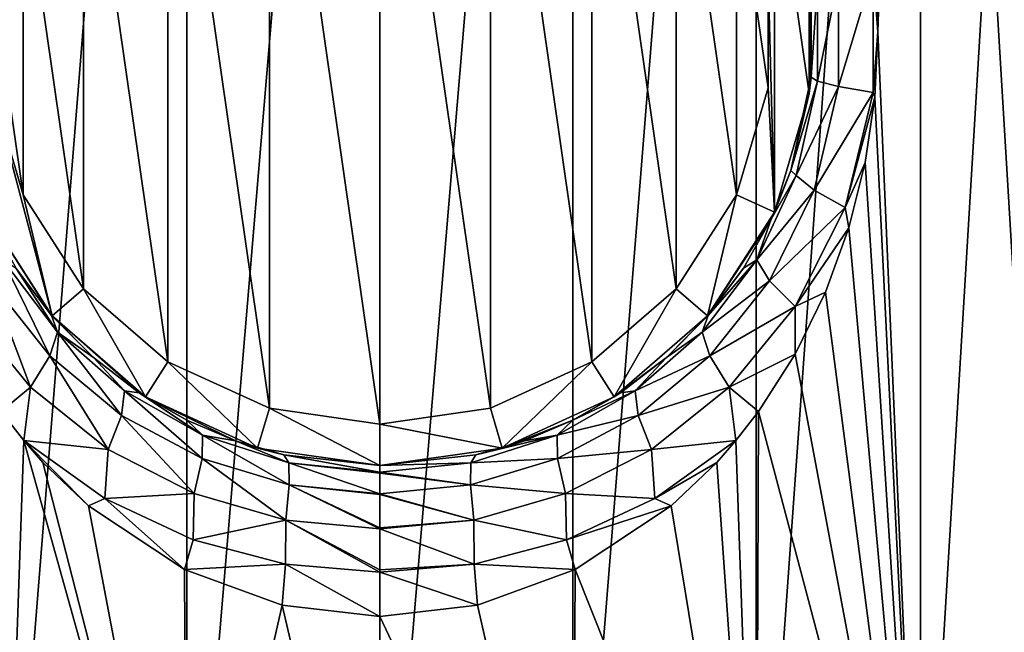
# Model space of a CAD drawing. Header units: millimetres. Extents: x -50 to 50, y 102 to 190.
# Tile 6 of 256: x -10 to 17, y 119 to 135. Entities that reach past the tile are written whole.
import ezdxf

# ---------------------------------------------------------------- set-up
doc = ezdxf.new("R2010")
doc.units = ezdxf.units.MM
doc.header["$LTSCALE"] = 65.185185
for name, color, linetype in [('103', 7, 'CONTINUOUS'), ('104', 7, 'CONTINUOUS'), ('2', 7, 'CONTINUOUS'), ('3', 7, 'CONTINUOUS'), ('4', 7, 'CONTINUOUS'), ('5', 7, 'CONTINUOUS'), ('6', 7, 'CONTINUOUS'), ('7', 7, 'CONTINUOUS'), ('8', 7, 'CONTINUOUS'), ('9', 7, 'CONTINUOUS')]:
    doc.layers.add(name, color=color, linetype=linetype)

msp = doc.modelspace()

# ---------------------------------------------------------------- linework, layer by layer
at = {"layer": '103', "color": 7, "linetype": 'CONTINUOUS'}
for points in [[(-9.979, 169.3, -20.722), (-5.118, 169.3, -22.423), (-9.98, 108.5, -20.722), (-9.979, 169.3, -20.722)], [(-5.118, 169.3, -22.423), (-5.118, 108.5, -22.423), (-9.98, 108.5, -20.722), (-5.118, 169.3, -22.423)], [(-5.118, 169.3, -22.423), (0, 169.3, -23), (-5.118, 108.5, -22.423), (-5.118, 169.3, -22.423)], [(0, 169.3, -23), (0, 108.5, -23), (-5.118, 108.5, -22.423), (0, 169.3, -23)], [(-9.443, 123.967, 20.972), (-10.041, 124.735, 20.692), (-9.98, 108.5, 20.722), (-9.443, 123.967, 20.972)], [(-9.443, 123.967, 20.972), (-9.98, 108.5, 20.722), (-5.118, 108.5, 22.423), (-9.443, 123.967, 20.972)], [(-8.932, 123.385, 21.195), (-9.443, 123.967, 20.972), (-5.118, 108.5, 22.423), (-8.932, 123.385, 21.195)], [(-7.729, 122.233, 21.662), (-8.932, 123.385, 21.195), (-5.118, 108.5, 22.423), (-7.729, 122.233, 21.662)], [(-5.184, 120.544, 22.408), (-7.729, 122.233, 21.662), (-5.118, 108.5, 22.423), (-5.184, 120.544, 22.408)], [(-2.587, 119.601, 22.854), (-5.184, 120.544, 22.408), (-5.118, 108.5, 22.423), (-2.587, 119.601, 22.854)], [(-2.587, 119.601, 22.854), (-5.118, 108.5, 22.423), (0, 108.5, 23), (-2.587, 119.601, 22.854)], [(0, 119.3, 23), (-2.587, 119.601, 22.854), (0, 108.5, 23), (0, 119.3, 23)]]:
    msp.add_3dface(points, dxfattribs=at)
at = {"layer": '104', "color": 7, "linetype": 'CONTINUOUS'}
for points in [[(0, 169.3, -23), (5.118, 169.3, -22.423), (0, 108.5, -23), (0, 169.3, -23)], [(0, 108.5, -23), (5.118, 169.3, -22.423), (5.118, 108.5, -22.423), (0, 108.5, -23)], [(5.118, 169.3, -22.423), (9.979, 169.3, -20.722), (5.118, 108.5, -22.423), (5.118, 169.3, -22.423)], [(9.979, 169.3, -20.722), (9.98, 108.5, -20.722), (5.118, 108.5, -22.423), (9.979, 169.3, -20.722)], [(9.979, 169.3, -20.722), (14.34, 169.3, -17.982), (9.98, 108.5, -20.722), (9.979, 169.3, -20.722)], [(14.34, 169.3, -17.982), (14.34, 108.5, -17.982), (9.98, 108.5, -20.722), (14.34, 169.3, -17.982)], [(13.121, 136.533, 18.89), (13.204, 134.801, 18.832), (14.34, 169.3, 17.982), (13.121, 136.533, 18.89)], [(14.34, 169.3, 17.982), (13.204, 134.801, 18.832), (14.34, 108.5, 17.982), (14.34, 169.3, 17.982)], [(14.34, 169.3, -17.982), (17.982, 169.3, -14.34), (14.34, 108.5, -17.982), (14.34, 169.3, -17.982)], [(17.982, 169.3, -14.34), (17.982, 108.5, -14.34), (14.34, 108.5, -17.982), (17.982, 169.3, -14.34)], [(17.982, 169.3, 14.34), (14.34, 169.3, 17.982), (17.982, 108.5, 14.34), (17.982, 169.3, 14.34)], [(14.34, 169.3, 17.982), (14.34, 108.5, 17.982), (17.982, 108.5, 14.34), (14.34, 169.3, 17.982)], [(13.204, 134.801, 18.832), (13.121, 133.068, 18.89), (14.34, 108.5, 17.982), (13.204, 134.801, 18.832)], [(13.121, 133.068, 18.89), (12.869, 131.333, 19.063), (14.34, 108.5, 17.982), (13.121, 133.068, 18.89)], [(12.869, 131.333, 19.063), (12.439, 129.601, 19.346), (14.34, 108.5, 17.982), (12.869, 131.333, 19.063)], [(12.439, 129.601, 19.346), (11.821, 127.895, 19.73), (14.34, 108.5, 17.982), (12.439, 129.601, 19.346)], [(11.821, 127.895, 19.73), (11.016, 126.255, 20.19), (14.34, 108.5, 17.982), (11.821, 127.895, 19.73)], [(11.016, 126.255, 20.19), (10.042, 124.736, 20.692), (14.34, 108.5, 17.982), (11.016, 126.255, 20.19)], [(10.042, 124.736, 20.692), (9.443, 123.967, 20.972), (9.98, 108.5, 20.722), (10.042, 124.736, 20.692)], [(10.042, 124.736, 20.692), (9.98, 108.5, 20.722), (14.34, 108.5, 17.982), (10.042, 124.736, 20.692)], [(9.443, 123.967, 20.972), (8.932, 123.384, 21.195), (9.98, 108.5, 20.722), (9.443, 123.967, 20.972)], [(8.932, 123.384, 21.195), (7.729, 122.233, 21.663), (9.98, 108.5, 20.722), (8.932, 123.384, 21.195)], [(7.729, 122.233, 21.663), (5.183, 120.544, 22.408), (9.98, 108.5, 20.722), (7.729, 122.233, 21.663)], [(5.183, 120.544, 22.408), (2.587, 119.6, 22.854), (5.118, 108.5, 22.423), (5.183, 120.544, 22.408)], [(5.183, 120.544, 22.408), (5.118, 108.5, 22.423), (9.98, 108.5, 20.722), (5.183, 120.544, 22.408)], [(2.587, 119.6, 22.854), (0, 119.3, 23), (5.118, 108.5, 22.423), (2.587, 119.6, 22.854)], [(0, 119.3, 23), (0, 108.5, 23), (5.118, 108.5, 22.423), (0, 119.3, 23)]]:
    msp.add_3dface(points, dxfattribs=at)
at = {"layer": '2', "color": 7, "linetype": 'CONTINUOUS'}
for points in [[(13.078, 133.191, 18.921), (13.078, 136.409, 18.921), (12.159, 133.355, 19.851), (13.078, 133.191, 18.921)], [(13.078, 136.409, 18.921), (12.159, 136.245, 19.851), (12.159, 133.355, 19.851), (13.078, 136.409, 18.921)], [(13.204, 134.801, 18.832), (13.121, 136.533, 18.89), (13.078, 136.409, 18.921), (13.204, 134.801, 18.832)], [(13.078, 133.191, 18.921), (13.204, 134.801, 18.832), (13.078, 136.409, 18.921), (13.078, 133.191, 18.921)], [(11.437, 136.002, 22.167), (11.438, 133.603, 22.166), (11.603, 136.103, 20.998), (11.437, 136.002, 22.167)], [(11.603, 136.103, 20.998), (11.438, 133.603, 22.166), (11.603, 133.497, 20.998), (11.603, 136.103, 20.998)], [(11.603, 136.103, 20.998), (11.603, 133.497, 20.998), (12.159, 136.245, 19.851), (11.603, 136.103, 20.998)], [(12.159, 136.245, 19.851), (11.603, 133.497, 20.998), (12.159, 133.355, 19.851), (12.159, 136.245, 19.851)], [(13.121, 133.068, 18.89), (13.204, 134.801, 18.832), (13.078, 133.191, 18.921), (13.121, 133.068, 18.89)], [(11.438, 133.603, 22.166), (10.898, 131.127, 22.656), (11.603, 133.497, 20.998), (11.438, 133.603, 22.166)], [(11.603, 133.497, 20.998), (10.898, 131.127, 22.656), (11.041, 130.996, 21.465), (11.603, 133.497, 20.998)], [(11.603, 133.497, 20.998), (11.041, 130.996, 21.465), (12.159, 133.355, 19.851), (11.603, 133.497, 20.998)], [(12.159, 133.355, 19.851), (11.041, 130.996, 21.465), (11.512, 130.607, 20.337), (12.159, 133.355, 19.851)], [(13.078, 133.191, 18.921), (12.159, 133.355, 19.851), (11.512, 130.607, 20.337), (13.078, 133.191, 18.921)], [(12.342, 130.147, 19.423), (13.078, 133.191, 18.921), (11.512, 130.607, 20.337), (12.342, 130.147, 19.423)], [(12.342, 130.147, 19.423), (13.121, 133.068, 18.89), (13.078, 133.191, 18.921), (12.342, 130.147, 19.423)], [(12.869, 131.333, 19.063), (13.121, 133.068, 18.89), (12.342, 130.147, 19.423), (12.869, 131.333, 19.063)], [(12.439, 129.601, 19.346), (12.869, 131.333, 19.063), (12.342, 130.147, 19.423), (12.439, 129.601, 19.346)], [(10.898, 131.127, 22.656), (10.372, 129.834, 23.099), (11.041, 130.996, 21.465), (10.898, 131.127, 22.656)], [(11.041, 130.996, 21.465), (10.372, 129.834, 23.099), (9.994, 128.756, 22.268), (11.041, 130.996, 21.465)], [(11.041, 130.996, 21.465), (9.994, 128.756, 22.268), (11.512, 130.607, 20.337), (11.041, 130.996, 21.465)], [(11.512, 130.607, 20.337), (9.994, 128.756, 22.268), (10.332, 128.201, 21.162), (11.512, 130.607, 20.337)], [(12.342, 130.147, 19.423), (11.512, 130.607, 20.337), (10.332, 128.201, 21.162), (12.342, 130.147, 19.423)], [(11.016, 127.52, 20.265), (12.342, 130.147, 19.423), (10.332, 128.201, 21.162), (11.016, 127.52, 20.265)], [(11.016, 127.52, 20.265), (12.439, 129.601, 19.346), (12.342, 130.147, 19.423), (11.016, 127.52, 20.265)], [(10.372, 129.834, 23.099), (9.642, 128.532, 23.667), (9.994, 128.756, 22.268), (10.372, 129.834, 23.099)], [(11.821, 127.895, 19.73), (12.439, 129.601, 19.346), (11.016, 127.52, 20.265), (11.821, 127.895, 19.73)], [(9.994, 128.756, 22.268), (8.704, 127.284, 24.319), (8.55, 126.841, 23.236), (9.994, 128.756, 22.268)], [(9.994, 128.756, 22.268), (8.55, 126.841, 23.236), (10.332, 128.201, 21.162), (9.994, 128.756, 22.268)], [(9.642, 128.532, 23.667), (8.704, 127.284, 24.319), (9.994, 128.756, 22.268), (9.642, 128.532, 23.667)], [(10.332, 128.201, 21.162), (8.55, 126.841, 23.236), (8.748, 126.207, 22.139), (10.332, 128.201, 21.162)], [(11.016, 127.52, 20.265), (10.332, 128.201, 21.162), (8.748, 126.207, 22.139), (11.016, 127.52, 20.265)], [(11.016, 126.255, 20.19), (11.821, 127.895, 19.73), (11.016, 127.52, 20.265), (11.016, 126.255, 20.19)], [(9.264, 125.382, 21.249), (11.016, 127.52, 20.265), (8.748, 126.207, 22.139), (9.264, 125.382, 21.249)], [(9.264, 125.382, 21.249), (11.016, 126.255, 20.19), (11.016, 127.52, 20.265), (9.264, 125.382, 21.249)], [(8.704, 127.284, 24.319), (7.597, 126.166, 24.984), (8.55, 126.841, 23.236), (8.704, 127.284, 24.319)], [(8.55, 126.841, 23.236), (7.597, 126.166, 24.984), (6.77, 125.282, 24.21), (8.55, 126.841, 23.236)], [(8.55, 126.841, 23.236), (6.77, 125.282, 24.21), (8.748, 126.207, 22.139), (8.55, 126.841, 23.236)], [(7.597, 126.166, 24.984), (6.382, 125.233, 25.593), (6.77, 125.282, 24.21), (7.597, 126.166, 24.984)], [(8.748, 126.207, 22.139), (6.77, 125.282, 24.21), (6.853, 124.633, 23.106), (8.748, 126.207, 22.139)], [(9.264, 125.382, 21.249), (8.748, 126.207, 22.139), (6.853, 124.633, 23.106), (9.264, 125.382, 21.249)], [(10.042, 124.736, 20.692), (11.016, 126.255, 20.19), (9.264, 125.382, 21.249), (10.042, 124.736, 20.692)], [(7.204, 123.731, 22.212), (9.264, 125.382, 21.249), (6.853, 124.633, 23.106), (7.204, 123.731, 22.212)], [(7.204, 123.731, 22.212), (9.443, 123.967, 20.972), (9.264, 125.382, 21.249), (7.204, 123.731, 22.212)], [(9.443, 123.967, 20.972), (10.042, 124.736, 20.692), (9.264, 125.382, 21.249), (9.443, 123.967, 20.972)], [(6.77, 125.282, 24.21), (5.116, 124.501, 26.105), (4.704, 124.111, 25.049), (6.77, 125.282, 24.21)], [(6.77, 125.282, 24.21), (4.704, 124.111, 25.049), (6.853, 124.633, 23.106), (6.77, 125.282, 24.21)], [(6.382, 125.233, 25.593), (5.116, 124.501, 26.105), (6.77, 125.282, 24.21), (6.382, 125.233, 25.593)], [(6.853, 124.633, 23.106), (4.704, 124.111, 25.049), (4.714, 123.489, 23.927), (6.853, 124.633, 23.106)], [(7.204, 123.731, 22.212), (6.853, 124.633, 23.106), (4.714, 123.489, 23.927), (7.204, 123.731, 22.212)], [(5.116, 124.501, 26.105), (3.832, 123.957, 26.501), (4.704, 124.111, 25.049), (5.116, 124.501, 26.105)], [(4.704, 124.111, 25.049), (2.548, 123.586, 26.781), (2.416, 123.376, 25.623), (4.704, 124.111, 25.049)], [(4.704, 124.111, 25.049), (2.416, 123.376, 25.623), (4.714, 123.489, 23.927), (4.704, 124.111, 25.049)], [(3.832, 123.957, 26.501), (2.548, 123.586, 26.781), (4.704, 124.111, 25.049), (3.832, 123.957, 26.501)], [(7.292, 122.426, 21.841), (9.443, 123.967, 20.972), (7.204, 123.731, 22.212), (7.292, 122.426, 21.841)], [(9.443, 123.967, 20.972), (7.292, 122.426, 21.841), (8.932, 123.384, 21.195), (9.443, 123.967, 20.972)], [(2.548, 123.586, 26.781), (0, 123.3, 27), (2.416, 123.376, 25.623), (2.548, 123.586, 26.781)], [(4.921, 122.558, 23.018), (7.204, 123.731, 22.212), (4.714, 123.489, 23.927), (4.921, 122.558, 23.018)], [(4.921, 122.558, 23.018), (7.292, 122.426, 21.841), (7.204, 123.731, 22.212), (4.921, 122.558, 23.018)], [(2.416, 123.376, 25.623), (0, 123.3, 27), (0, 123.124, 25.826), (2.416, 123.376, 25.623)], [(2.416, 123.376, 25.623), (0, 123.124, 25.826), (2.402, 122.791, 24.481), (2.416, 123.376, 25.623)], [(4.921, 122.558, 23.018), (4.714, 123.489, 23.927), (2.402, 122.791, 24.481), (4.921, 122.558, 23.018)], [(4.714, 123.489, 23.927), (2.416, 123.376, 25.623), (2.402, 122.791, 24.481), (4.714, 123.489, 23.927)], [(8.932, 123.384, 21.195), (7.292, 122.426, 21.841), (7.729, 122.233, 21.663), (8.932, 123.384, 21.195)], [(0, 123.124, 25.826), (0, 123.104, 25.764), (2.402, 122.791, 24.481), (0, 123.124, 25.826)], [(2.402, 122.791, 24.481), (0, 123.104, 25.764), (0, 122.556, 24.677), (2.402, 122.791, 24.481)], [(2.495, 121.858, 23.556), (2.402, 122.791, 24.481), (0, 122.556, 24.677), (2.495, 121.858, 23.556)], [(2.495, 121.858, 23.556), (4.921, 122.558, 23.018), (2.402, 122.791, 24.481), (2.495, 121.858, 23.556)], [(2.495, 121.858, 23.556), (0, 122.556, 24.677), (0, 122.536, 24.649), (2.495, 121.858, 23.556)], [(2.495, 121.858, 23.556), (0, 122.536, 24.649), (0, 121.651, 23.764), (2.495, 121.858, 23.556)], [(2.495, 121.858, 23.556), (4.953, 121.335, 22.55), (4.921, 122.558, 23.018), (2.495, 121.858, 23.556)], [(4.953, 121.335, 22.55), (7.292, 122.426, 21.841), (4.921, 122.558, 23.018), (4.953, 121.335, 22.55)], [(7.292, 122.426, 21.841), (4.953, 121.335, 22.55), (7.729, 122.233, 21.663), (7.292, 122.426, 21.841)], [(7.729, 122.233, 21.663), (4.953, 121.335, 22.55), (5.183, 120.544, 22.408), (7.729, 122.233, 21.663)], [(0, 121.626, 23.746), (2.502, 120.689, 23.015), (2.495, 121.858, 23.556), (0, 121.626, 23.746)], [(0, 121.626, 23.746), (2.495, 121.858, 23.556), (0, 121.651, 23.764), (0, 121.626, 23.746)], [(2.502, 120.689, 23.015), (4.953, 121.335, 22.55), (2.495, 121.858, 23.556), (2.502, 120.689, 23.015)], [(0, 120.536, 23.196), (2.502, 120.689, 23.015), (0, 121.626, 23.746), (0, 120.536, 23.196)], [(4.953, 121.335, 22.55), (2.502, 120.689, 23.015), (5.183, 120.544, 22.408), (4.953, 121.335, 22.55)], [(0, 120.478, 23.177), (2.502, 120.689, 23.015), (0, 120.536, 23.196), (0, 120.478, 23.177)], [(2.502, 120.689, 23.015), (0, 120.478, 23.177), (2.587, 119.6, 22.854), (2.502, 120.689, 23.015)], [(5.183, 120.544, 22.408), (2.502, 120.689, 23.015), (2.587, 119.6, 22.854), (5.183, 120.544, 22.408)], [(2.587, 119.6, 22.854), (0, 120.478, 23.177), (0, 119.3, 23), (2.587, 119.6, 22.854)]]:
    msp.add_3dface(points, dxfattribs=at)
at = {"layer": '3', "color": 7, "linetype": 'CONTINUOUS'}
for points in [[(-8.748, 126.207, 22.139), (-9.994, 128.756, 22.268), (-10.332, 128.201, 21.162), (-8.748, 126.207, 22.139)], [(-8.55, 126.841, 23.236), (-9.64, 128.529, 23.669), (-9.994, 128.756, 22.268), (-8.55, 126.841, 23.236)], [(-8.55, 126.841, 23.236), (-9.994, 128.756, 22.268), (-8.748, 126.207, 22.139), (-8.55, 126.841, 23.236)], [(-8.703, 127.282, 24.32), (-9.64, 128.529, 23.669), (-8.55, 126.841, 23.236), (-8.703, 127.282, 24.32)], [(-11.016, 127.52, 20.265), (-9.264, 125.382, 21.249), (-10.332, 128.201, 21.162), (-11.016, 127.52, 20.265)], [(-9.264, 125.382, 21.249), (-8.748, 126.207, 22.139), (-10.332, 128.201, 21.162), (-9.264, 125.382, 21.249)], [(-11.016, 127.52, 20.265), (-10.041, 124.735, 20.692), (-9.264, 125.382, 21.249), (-11.016, 127.52, 20.265)], [(-7.596, 126.166, 24.984), (-8.703, 127.282, 24.32), (-8.55, 126.841, 23.236), (-7.596, 126.166, 24.984)], [(-6.853, 124.633, 23.106), (-8.55, 126.841, 23.236), (-8.748, 126.207, 22.139), (-6.853, 124.633, 23.106)], [(-6.77, 125.282, 24.21), (-7.596, 126.166, 24.984), (-8.55, 126.841, 23.236), (-6.77, 125.282, 24.21)], [(-6.77, 125.282, 24.21), (-8.55, 126.841, 23.236), (-6.853, 124.633, 23.106), (-6.77, 125.282, 24.21)], [(-9.264, 125.382, 21.249), (-7.204, 123.731, 22.212), (-8.748, 126.207, 22.139), (-9.264, 125.382, 21.249)], [(-7.204, 123.731, 22.212), (-6.853, 124.633, 23.106), (-8.748, 126.207, 22.139), (-7.204, 123.731, 22.212)], [(-6.382, 125.234, 25.593), (-7.596, 126.166, 24.984), (-6.77, 125.282, 24.21), (-6.382, 125.234, 25.593)], [(-10.041, 124.735, 20.692), (-9.443, 123.967, 20.972), (-9.264, 125.382, 21.249), (-10.041, 124.735, 20.692)], [(-9.264, 125.382, 21.249), (-9.443, 123.967, 20.972), (-7.204, 123.731, 22.212), (-9.264, 125.382, 21.249)], [(-4.714, 123.489, 23.927), (-6.77, 125.282, 24.21), (-6.853, 124.633, 23.106), (-4.714, 123.489, 23.927)], [(-4.704, 124.111, 25.049), (-6.382, 125.234, 25.593), (-6.77, 125.282, 24.21), (-4.704, 124.111, 25.049)], [(-4.704, 124.111, 25.049), (-6.77, 125.282, 24.21), (-4.714, 123.489, 23.927), (-4.704, 124.111, 25.049)], [(-5.116, 124.501, 26.105), (-6.382, 125.234, 25.593), (-4.704, 124.111, 25.049), (-5.116, 124.501, 26.105)], [(-7.204, 123.731, 22.212), (-4.921, 122.558, 23.018), (-6.853, 124.633, 23.106), (-7.204, 123.731, 22.212)], [(-4.921, 122.558, 23.018), (-4.714, 123.489, 23.927), (-6.853, 124.633, 23.106), (-4.921, 122.558, 23.018)], [(-3.832, 123.957, 26.501), (-5.116, 124.501, 26.105), (-4.704, 124.111, 25.049), (-3.832, 123.957, 26.501)], [(-2.402, 122.791, 24.481), (-4.704, 124.111, 25.049), (-4.714, 123.489, 23.927), (-2.402, 122.791, 24.481)], [(-2.416, 123.376, 25.623), (-3.832, 123.957, 26.501), (-4.704, 124.111, 25.049), (-2.416, 123.376, 25.623)], [(-2.416, 123.376, 25.623), (-4.704, 124.111, 25.049), (-2.402, 122.791, 24.481), (-2.416, 123.376, 25.623)], [(-8.932, 123.385, 21.195), (-7.729, 122.233, 21.662), (-9.443, 123.967, 20.972), (-8.932, 123.385, 21.195)], [(-9.443, 123.967, 20.972), (-7.729, 122.233, 21.662), (-7.292, 122.426, 21.841), (-9.443, 123.967, 20.972)], [(-9.443, 123.967, 20.972), (-7.292, 122.426, 21.841), (-7.204, 123.731, 22.212), (-9.443, 123.967, 20.972)], [(-2.548, 123.586, 26.781), (-3.832, 123.957, 26.501), (-2.416, 123.376, 25.623), (-2.548, 123.586, 26.781)], [(-7.204, 123.731, 22.212), (-7.292, 122.426, 21.841), (-4.921, 122.558, 23.018), (-7.204, 123.731, 22.212)], [(0, 123.124, 25.826), (0, 123.3, 27), (-2.548, 123.586, 26.781), (0, 123.124, 25.826)], [(0, 123.124, 25.826), (-2.548, 123.586, 26.781), (-2.416, 123.376, 25.623), (0, 123.124, 25.826)], [(-4.921, 122.558, 23.018), (-2.495, 121.858, 23.556), (-4.714, 123.489, 23.927), (-4.921, 122.558, 23.018)], [(-2.495, 121.858, 23.556), (-2.402, 122.791, 24.481), (-4.714, 123.489, 23.927), (-2.495, 121.858, 23.556)], [(0, 123.104, 25.764), (0, 123.124, 25.826), (-2.416, 123.376, 25.623), (0, 123.104, 25.764)], [(0, 122.556, 24.677), (0, 123.104, 25.764), (-2.416, 123.376, 25.623), (0, 122.556, 24.677)], [(0, 122.556, 24.677), (-2.416, 123.376, 25.623), (-2.402, 122.791, 24.481), (0, 122.556, 24.677)], [(-2.495, 121.858, 23.556), (0, 121.626, 23.746), (-2.402, 122.791, 24.481), (-2.495, 121.858, 23.556)], [(0, 121.626, 23.746), (0, 121.651, 23.764), (-2.402, 122.791, 24.481), (0, 121.626, 23.746)], [(0, 122.536, 24.649), (0, 122.556, 24.677), (-2.402, 122.791, 24.481), (0, 122.536, 24.649)], [(0, 121.651, 23.764), (0, 122.536, 24.649), (-2.402, 122.791, 24.481), (0, 121.651, 23.764)], [(-7.292, 122.426, 21.841), (-4.953, 121.335, 22.55), (-4.921, 122.558, 23.018), (-7.292, 122.426, 21.841)], [(-4.921, 122.558, 23.018), (-4.953, 121.335, 22.55), (-2.495, 121.858, 23.556), (-4.921, 122.558, 23.018)], [(-7.729, 122.233, 21.662), (-5.184, 120.544, 22.408), (-7.292, 122.426, 21.841), (-7.729, 122.233, 21.662)], [(-7.292, 122.426, 21.841), (-5.184, 120.544, 22.408), (-4.953, 121.335, 22.55), (-7.292, 122.426, 21.841)], [(-4.953, 121.335, 22.55), (-2.502, 120.689, 23.015), (-2.495, 121.858, 23.556), (-4.953, 121.335, 22.55)], [(-2.502, 120.689, 23.015), (0, 120.478, 23.177), (-2.495, 121.858, 23.556), (-2.502, 120.689, 23.015)], [(0, 120.478, 23.177), (0, 120.536, 23.196), (-2.495, 121.858, 23.556), (0, 120.478, 23.177)], [(0, 120.536, 23.196), (0, 121.626, 23.746), (-2.495, 121.858, 23.556), (0, 120.536, 23.196)], [(-4.953, 121.335, 22.55), (-5.184, 120.544, 22.408), (-2.502, 120.689, 23.015), (-4.953, 121.335, 22.55)], [(-5.184, 120.544, 22.408), (-2.587, 119.601, 22.854), (-2.502, 120.689, 23.015), (-5.184, 120.544, 22.408)], [(-2.587, 119.601, 22.854), (0, 119.3, 23), (-2.502, 120.689, 23.015), (-2.587, 119.601, 22.854)], [(0, 119.3, 23), (0, 120.478, 23.177), (-2.502, 120.689, 23.015), (0, 119.3, 23)]]:
    msp.add_3dface(points, dxfattribs=at)
at = {"layer": '4', "color": 7, "linetype": 'CONTINUOUS'}
for points in [[(-9.64, 128.529, 23.669), (-8.703, 127.282, 24.32), (-10.461, 130.022, 30), (-9.64, 128.529, 23.669)], [(-10.461, 130.022, 30), (-8.703, 127.282, 24.32), (-8.691, 127.269, 30), (-10.461, 130.022, 30)], [(-8.703, 127.282, 24.32), (-7.596, 126.166, 24.984), (-8.691, 127.269, 30), (-8.703, 127.282, 24.32)], [(-7.596, 126.166, 24.984), (-6.382, 125.234, 25.593), (-8.691, 127.269, 30), (-7.596, 126.166, 24.984)], [(-8.691, 127.269, 30), (-6.382, 125.234, 25.593), (-6.217, 125.126, 30), (-8.691, 127.269, 30)], [(-6.382, 125.234, 25.593), (-5.116, 124.501, 26.105), (-6.217, 125.126, 30), (-6.382, 125.234, 25.593)], [(-5.116, 124.501, 26.105), (-3.832, 123.957, 26.501), (-6.217, 125.126, 30), (-5.116, 124.501, 26.105)], [(-6.217, 125.126, 30), (-3.832, 123.957, 26.501), (-3.24, 123.766, 30), (-6.217, 125.126, 30)], [(-3.832, 123.957, 26.501), (-2.548, 123.586, 26.781), (-3.24, 123.766, 30), (-3.832, 123.957, 26.501)], [(-2.548, 123.586, 26.781), (0, 123.3, 27), (-3.24, 123.766, 30), (-2.548, 123.586, 26.781)], [(0, 123.3, 27), (0, 123.3, 30), (-3.24, 123.766, 30), (0, 123.3, 27)]]:
    msp.add_3dface(points, dxfattribs=at)
at = {"layer": '5', "color": 7, "linetype": 'CONTINUOUS'}
for points in [[(11.383, 133.163, 30), (11.437, 136.002, 22.167), (11.383, 136.437, 30), (11.383, 133.163, 30)], [(11.438, 133.603, 22.166), (11.437, 136.002, 22.167), (11.383, 133.163, 30), (11.438, 133.603, 22.166)], [(10.898, 131.127, 22.656), (11.438, 133.603, 22.166), (11.383, 133.163, 30), (10.898, 131.127, 22.656)], [(10.461, 130.022, 30), (10.898, 131.127, 22.656), (11.383, 133.163, 30), (10.461, 130.022, 30)], [(10.372, 129.834, 23.099), (10.898, 131.127, 22.656), (10.461, 130.022, 30), (10.372, 129.834, 23.099)], [(8.691, 127.269, 30), (10.372, 129.834, 23.099), (10.461, 130.022, 30), (8.691, 127.269, 30)], [(9.642, 128.532, 23.667), (10.372, 129.834, 23.099), (8.691, 127.269, 30), (9.642, 128.532, 23.667)], [(8.704, 127.284, 24.319), (9.642, 128.532, 23.667), (8.691, 127.269, 30), (8.704, 127.284, 24.319)], [(6.217, 125.126, 30), (7.597, 126.166, 24.984), (8.691, 127.269, 30), (6.217, 125.126, 30)], [(7.597, 126.166, 24.984), (8.704, 127.284, 24.319), (8.691, 127.269, 30), (7.597, 126.166, 24.984)], [(6.382, 125.233, 25.593), (7.597, 126.166, 24.984), (6.217, 125.126, 30), (6.382, 125.233, 25.593)], [(3.24, 123.766, 30), (5.116, 124.501, 26.105), (6.217, 125.126, 30), (3.24, 123.766, 30)], [(5.116, 124.501, 26.105), (6.382, 125.233, 25.593), (6.217, 125.126, 30), (5.116, 124.501, 26.105)], [(3.832, 123.957, 26.501), (5.116, 124.501, 26.105), (3.24, 123.766, 30), (3.832, 123.957, 26.501)], [(0, 123.3, 30), (2.548, 123.586, 26.781), (3.24, 123.766, 30), (0, 123.3, 30)], [(2.548, 123.586, 26.781), (3.832, 123.957, 26.501), (3.24, 123.766, 30), (2.548, 123.586, 26.781)], [(0, 123.3, 27), (2.548, 123.586, 26.781), (0, 123.3, 30), (0, 123.3, 27)]]:
    msp.add_3dface(points, dxfattribs=at)
at = {"layer": '6', "color": 7, "linetype": 'CONTINUOUS'}
for points in [[(10.461, 130.022, 30), (10.461, 139.578, 30), (10.294, 136.28, 30), (10.461, 130.022, 30)], [(10.461, 130.022, 30), (11.383, 133.163, 30), (10.461, 139.578, 30), (10.461, 130.022, 30)], [(11.383, 133.163, 30), (11.383, 136.437, 30), (10.461, 139.578, 30), (11.383, 133.163, 30)], [(10.294, 133.32, 30), (10.461, 130.022, 30), (10.294, 136.28, 30), (10.294, 133.32, 30)], [(-10.461, 130.022, 30), (-8.691, 127.269, 30), (-10.294, 133.32, 30), (-10.461, 130.022, 30)], [(-10.294, 133.32, 30), (-8.691, 127.269, 30), (-9.46, 130.48, 30), (-10.294, 133.32, 30)], [(9.46, 130.48, 30), (10.461, 130.022, 30), (10.294, 133.32, 30), (9.46, 130.48, 30)], [(-9.46, 130.48, 30), (-8.691, 127.269, 30), (-7.86, 127.99, 30), (-9.46, 130.48, 30)], [(7.86, 127.99, 30), (8.691, 127.269, 30), (9.46, 130.48, 30), (7.86, 127.99, 30)], [(8.691, 127.269, 30), (10.461, 130.022, 30), (9.46, 130.48, 30), (8.691, 127.269, 30)], [(-8.691, 127.269, 30), (-6.217, 125.126, 30), (-7.86, 127.99, 30), (-8.691, 127.269, 30)], [(-7.86, 127.99, 30), (-6.217, 125.126, 30), (-5.622, 126.051, 30), (-7.86, 127.99, 30)], [(5.622, 126.051, 30), (6.217, 125.126, 30), (7.86, 127.99, 30), (5.622, 126.051, 30)], [(6.217, 125.126, 30), (8.691, 127.269, 30), (7.86, 127.99, 30), (6.217, 125.126, 30)], [(-6.217, 125.126, 30), (-3.24, 123.766, 30), (-5.622, 126.051, 30), (-6.217, 125.126, 30)], [(-5.622, 126.051, 30), (-3.24, 123.766, 30), (-2.93, 124.821, 30), (-5.622, 126.051, 30)], [(2.93, 124.821, 30), (3.24, 123.766, 30), (5.622, 126.051, 30), (2.93, 124.821, 30)], [(3.24, 123.766, 30), (6.217, 125.126, 30), (5.622, 126.051, 30), (3.24, 123.766, 30)], [(-3.24, 123.766, 30), (0, 123.3, 30), (-2.93, 124.821, 30), (-3.24, 123.766, 30)], [(-2.93, 124.821, 30), (0, 123.3, 30), (0, 124.4, 30), (-2.93, 124.821, 30)], [(0, 124.4, 30), (3.24, 123.766, 30), (2.93, 124.821, 30), (0, 124.4, 30)], [(0, 123.3, 30), (3.24, 123.766, 30), (0, 124.4, 30), (0, 123.3, 30)]]:
    msp.add_3dface(points, dxfattribs=at)
at = {"layer": '7', "color": 7, "linetype": 'CONTINUOUS'}
for points in [[(-10.294, 133.32, 30), (-9.46, 130.48, 30), (-10.294, 133.32, 40), (-10.294, 133.32, 30)], [(-10.294, 133.32, 40), (-9.46, 130.48, 30), (-9.46, 130.48, 40), (-10.294, 133.32, 40)], [(-9.46, 130.48, 30), (-7.86, 127.99, 30), (-9.46, 130.48, 40), (-9.46, 130.48, 30)], [(-9.46, 130.48, 40), (-7.86, 127.99, 30), (-7.86, 127.99, 40), (-9.46, 130.48, 40)], [(-7.86, 127.99, 30), (-5.622, 126.051, 30), (-7.86, 127.99, 40), (-7.86, 127.99, 30)], [(-7.86, 127.99, 40), (-5.622, 126.051, 30), (-5.622, 126.051, 40), (-7.86, 127.99, 40)], [(-5.622, 126.051, 30), (-2.93, 124.821, 30), (-5.622, 126.051, 40), (-5.622, 126.051, 30)], [(-5.622, 126.051, 40), (-2.93, 124.821, 30), (-2.93, 124.821, 40), (-5.622, 126.051, 40)], [(-2.93, 124.821, 30), (0, 124.4, 30), (-2.93, 124.821, 40), (-2.93, 124.821, 30)], [(-2.93, 124.821, 40), (0, 124.4, 30), (0, 124.4, 40), (-2.93, 124.821, 40)]]:
    msp.add_3dface(points, dxfattribs=at)
at = {"layer": '8', "color": 7, "linetype": 'CONTINUOUS'}
for points in [[(0, 145.2, 40), (-2.93, 144.779, 40), (0, 124.4, 40), (0, 145.2, 40)], [(0, 145.2, 40), (0, 124.4, 40), (2.93, 124.821, 40), (0, 145.2, 40)], [(2.93, 144.779, 40), (0, 145.2, 40), (2.93, 124.821, 40), (2.93, 144.779, 40)], [(-2.93, 144.779, 40), (-5.622, 143.549, 40), (-2.93, 124.821, 40), (-2.93, 144.779, 40)], [(-2.93, 144.779, 40), (-2.93, 124.821, 40), (0, 124.4, 40), (-2.93, 144.779, 40)], [(5.622, 143.549, 40), (2.93, 144.779, 40), (5.622, 126.051, 40), (5.622, 143.549, 40)], [(5.622, 126.051, 40), (2.93, 144.779, 40), (2.93, 124.821, 40), (5.622, 126.051, 40)], [(-5.622, 143.549, 40), (-7.86, 141.61, 40), (-5.622, 126.051, 40), (-5.622, 143.549, 40)], [(-5.622, 143.549, 40), (-5.622, 126.051, 40), (-2.93, 124.821, 40), (-5.622, 143.549, 40)], [(7.86, 141.61, 40), (5.622, 143.549, 40), (7.86, 127.99, 40), (7.86, 141.61, 40)], [(7.86, 127.99, 40), (5.622, 143.549, 40), (5.622, 126.051, 40), (7.86, 127.99, 40)], [(-7.86, 141.61, 40), (-9.46, 139.12, 40), (-7.86, 127.99, 40), (-7.86, 141.61, 40)], [(-7.86, 141.61, 40), (-7.86, 127.99, 40), (-5.622, 126.051, 40), (-7.86, 141.61, 40)], [(9.46, 139.12, 40), (7.86, 141.61, 40), (9.46, 130.48, 40), (9.46, 139.12, 40)], [(9.46, 130.48, 40), (7.86, 141.61, 40), (7.86, 127.99, 40), (9.46, 130.48, 40)], [(-9.46, 139.12, 40), (-10.294, 136.28, 40), (-9.46, 130.48, 40), (-9.46, 139.12, 40)], [(-9.46, 139.12, 40), (-9.46, 130.48, 40), (-7.86, 127.99, 40), (-9.46, 139.12, 40)], [(10.294, 136.28, 40), (9.46, 139.12, 40), (10.294, 133.32, 40), (10.294, 136.28, 40)], [(10.294, 133.32, 40), (9.46, 139.12, 40), (9.46, 130.48, 40), (10.294, 133.32, 40)], [(-10.294, 136.28, 40), (-10.294, 133.32, 40), (-9.46, 130.48, 40), (-10.294, 136.28, 40)]]:
    msp.add_3dface(points, dxfattribs=at)
at = {"layer": '9', "color": 7, "linetype": 'CONTINUOUS'}
for points in [[(10.294, 133.32, 30), (10.294, 136.28, 30), (10.294, 133.32, 40), (10.294, 133.32, 30)], [(10.294, 136.28, 30), (10.294, 136.28, 40), (10.294, 133.32, 40), (10.294, 136.28, 30)], [(9.46, 130.48, 30), (10.294, 133.32, 30), (9.46, 130.48, 40), (9.46, 130.48, 30)], [(10.294, 133.32, 30), (10.294, 133.32, 40), (9.46, 130.48, 40), (10.294, 133.32, 30)], [(7.86, 127.99, 30), (9.46, 130.48, 30), (7.86, 127.99, 40), (7.86, 127.99, 30)], [(9.46, 130.48, 30), (9.46, 130.48, 40), (7.86, 127.99, 40), (9.46, 130.48, 30)], [(5.622, 126.051, 30), (7.86, 127.99, 30), (5.622, 126.051, 40), (5.622, 126.051, 30)], [(7.86, 127.99, 30), (7.86, 127.99, 40), (5.622, 126.051, 40), (7.86, 127.99, 30)], [(2.93, 124.821, 30), (5.622, 126.051, 30), (2.93, 124.821, 40), (2.93, 124.821, 30)], [(5.622, 126.051, 30), (5.622, 126.051, 40), (2.93, 124.821, 40), (5.622, 126.051, 30)], [(0, 124.4, 30), (2.93, 124.821, 30), (0, 124.4, 40), (0, 124.4, 30)], [(0, 124.4, 40), (2.93, 124.821, 30), (2.93, 124.821, 40), (0, 124.4, 40)]]:
    msp.add_3dface(points, dxfattribs=at)

doc.saveas('drawing.dxf')
